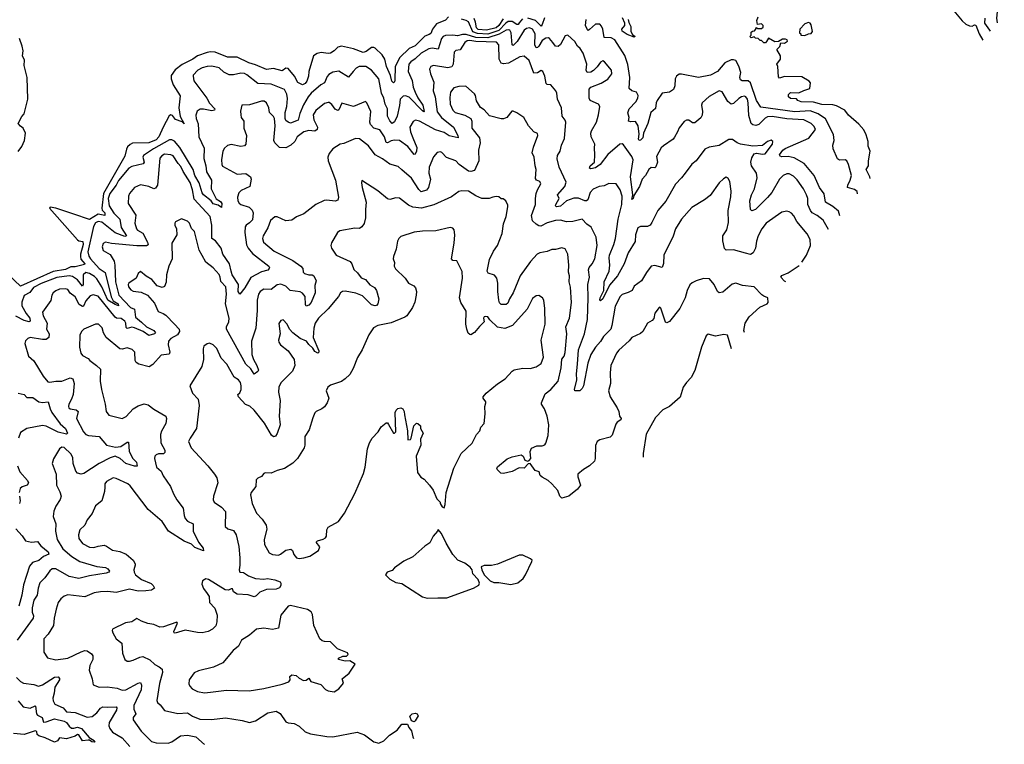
# Model space of a CAD drawing. Extents: x 1892934 to 2008621, y 567149 to 683290.
# Tile 51 of 256: x 1969447 to 1977582, y 600293 to 606283. Entities that reach past the tile are written whole.
import ezdxf

# ---------------------------------------------------------------- set-up
doc = ezdxf.new("R2010")
doc.units = 0

msp = doc.modelspace()

# ---------------------------------------------------------------- linework, layer by layer
at = {"layer": '0CON20XD'}
for points in [[(1977165.9, 606515.9), (1977219.1, 606445), (1977255, 606417.8), (1977296.5, 606413.5), (1977365, 606439.7), (1977414, 606475), (1977445, 606511.3), (1977468.7, 606555), (1977507.4, 606682.6), (1977515, 606698.1), (1977525, 606696.5), (1977535, 606677.5), (1977543, 606627), (1977543.7, 606515), (1977555, 606499), (1977579.3, 606485), (1977581.7, 606475), (1977560.6, 606425), (1977535.3, 606395), (1977526.7, 606375), (1977518, 606295), (1977523.3, 606257.5)], [(1977151.1, 606371.1), (1977232.8, 606272.8), (1977265.1, 606245.1), (1977295, 606231), (1977315, 606228.9), (1977335, 606238.8), (1977347.5, 606237.5), (1977375, 606164.4), (1977405.4, 606112.9)], [(1972990.2, 606305), (1972965, 606278.1), (1972891.1, 606248.9), (1972858.4, 606205), (1972845, 606168.9), (1972829.8, 606160.2), (1972793.4, 606146.6), (1972715, 606067.7), (1972665, 606043.8), (1972588.9, 605971.1), (1972550, 605895), (1972547.8, 605782.2), (1972545, 605768.8), (1972535, 605761.1), (1972521.8, 605775), (1972510.6, 605820.6), (1972476.8, 605895), (1972464, 605955), (1972441.2, 605991.2), (1972385, 606046), (1972372.5, 606052.5), (1972355, 606051.4), (1972311.1, 606018.9), (1972285, 606010.4), (1972205, 606041.9), (1972105, 606063.1), (1972075, 606055.8), (1972046.2, 606025), (1972013.9, 606006.1), (1971995, 606003.1), (1971938.3, 606011.7), (1971905, 606004.3), (1971876, 605985), (1971836.5, 605855), (1971834.5, 605815), (1971820, 605775), (1971805, 605754.4), (1971784.2, 605744.2), (1971745, 605763.8), (1971716.9, 605816.9), (1971665, 605879.2), (1971645, 605881.2), (1971615, 605858.8), (1971545, 605879.4), (1971485, 605871.5), (1971395, 605910.5), (1971341.4, 605925), (1971244, 605974), (1971163.9, 605973.9), (1971062.9, 606012.9), (1971025, 606016.8), (1970997.3, 606012.7), (1970917.1, 605982.9), (1970878.2, 605955), (1970788.8, 605911.2), (1970733.1, 605866.9), (1970699.8, 605820.2), (1970697.5, 605795), (1970714.6, 605745), (1970774.3, 605654.3), (1970761.9, 605555), (1970773.3, 605483.3), (1970805, 605421.2), (1970788.3, 605438.3), (1970735, 605456.7), (1970710.1, 605490.1), (1970694.8, 605495.2), (1970683.2, 605486.8), (1970633, 605395), (1970597.3, 605315), (1970575, 605288.7), (1970513.8, 605265), (1970378.6, 605261.4), (1970358.8, 605251.2), (1970339.1, 605230.9), (1970328.5, 605211.5), (1970316.9, 605155), (1970139.3, 604845), (1970124.7, 604725), (1970129.4, 604709.4), (1970150.3, 604685), (1970150.8, 604665), (1970095, 604676.5), (1970025, 604631.6), (1969895.5, 604675.5), (1969745, 604726.1), (1969698.3, 604731.7), (1969692.5, 604725), (1969924.2, 604464.2), (1969935.9, 604455.9), (1969969.2, 604449.2), (1969971.6, 604425), (1969948.4, 604345), (1969948.7, 604325), (1969952.7, 604302.7), (1969984.4, 604265), (1969982.1, 604257.9), (1969905, 604240.7), (1969870.5, 604239.5), (1969825, 604218.9), (1969725, 604201.8), (1969455, 604081.1), (1969355, 604173.3)], [(1973601.5, 606288.5), (1973575, 606256.4), (1973565, 606243.5), (1973555, 606242.6), (1973517.2, 606267.2), (1973482.9, 606267.1), (1973462.4, 606255), (1973405, 606192.2), (1973315, 606164.2), (1973228.4, 606168.4), (1973192.3, 606182.3), (1973156.2, 606265), (1973137.2, 606277.2), (1973096.3, 606286.3)], [(1973441.2, 606288.8), (1973405.9, 606235), (1973384.2, 606215), (1973305, 606196.4), (1973235, 606201.9), (1973220.4, 606215), (1973212.8, 606262.8), (1973201.6, 606291.6)], [(1973782.4, 606297.6), (1973765, 606241.8), (1973755, 606229.3), (1973707.8, 606275), (1973645, 606294.3)], [(1976369.9, 604842.6), (1976365, 604861.4), (1976345, 604879.2), (1976286.7, 604896.7), (1976288.5, 604915), (1976309.1, 604955), (1976320, 604995), (1976295, 605086.2), (1976280.4, 605115), (1976266.9, 605125), (1976220.9, 605120.9), (1976202.4, 605132.4), (1976168.5, 605215), (1976166.4, 605245), (1976176, 605285), (1976169.4, 605335), (1976103.8, 605463.8), (1976043.8, 605505), (1975978.2, 605528.1), (1975851.7, 605521.7), (1975570, 605560), (1975533.6, 605615), (1975485, 605759.6), (1975465, 605776.8), (1975416.3, 605776.3), (1975403.5, 605785), (1975397.7, 605805), (1975403.8, 605845), (1975389.5, 605899.5), (1975365, 605944.4), (1975345, 605951.9), (1975325, 605950), (1975273.1, 605926.9), (1975213.3, 605855), (1975155, 605822.8), (1975055, 605805.7), (1974915, 605833.3), (1974895, 605832.5), (1974873.6, 605816.4), (1974861.2, 605795), (1974859.4, 605735), (1974847.5, 605705), (1974815, 605683.1), (1974755, 605675.7), (1974713.3, 605615), (1974704.6, 605595), (1974700.1, 605549.9), (1974660.4, 605515), (1974636.4, 605425), (1974599.7, 605345), (1974595.2, 605305), (1974575, 605285.5), (1974565, 605284.2), (1974560, 605295), (1974566, 605336), (1974555.6, 605405), (1974535, 605441.2), (1974495, 605438.5), (1974475.8, 605445), (1974481.8, 605475), (1974472, 605512), (1974483.3, 605546.7), (1974538.9, 605605), (1974554.3, 605635), (1974556.9, 605655), (1974544.1, 605684.1), (1974505, 605695.8), (1974482.5, 605715), (1974488, 605805), (1974472, 605912), (1974446.8, 605986.8), (1974365, 606116.2), (1974335, 606132.2), (1974275, 606134.3), (1974264.7, 606205), (1974255, 606228.1), (1974239.2, 606245), (1974205, 606244.7), (1974155, 606201.1), (1974145, 606194.5), (1974137.4, 606197.4), (1974121.4, 606235), (1974127.9, 606285)], [(1974475.4, 606285), (1974479.2, 606259.2), (1974495.9, 606225), (1974497.5, 606185), (1974511.2, 606161.2), (1974532.5, 606145), (1974525, 606137.5), (1974465, 606160.5), (1974425, 606188.9), (1974420.7, 606205), (1974447.1, 606235), (1974447.1, 606255), (1974427.4, 606297.4)], [(1976473.5, 604969.6), (1976472.1, 604985), (1976441.2, 605045), (1976460, 605075), (1976460, 605115), (1976473.8, 605195), (1976456.7, 605236.7), (1976456, 605275), (1976441.2, 605331.2), (1976421.5, 605371.5), (1976379.7, 605419.7), (1976294.6, 605494.6), (1976263.8, 605535), (1976195, 605570.8), (1976165, 605578.6), (1976075, 605582.7), (1976005, 605599.6), (1975903.8, 605603.8), (1975876.7, 605615), (1975865, 605627.5), (1975815, 605632.5), (1975800, 605645), (1975800, 605665), (1975815, 605680), (1975885, 605677.5), (1975925, 605697.5), (1975975, 605712.5), (1975981.7, 605761.7), (1975970, 605775), (1975909.3, 605809.3), (1975767, 605813), (1975725, 605800), (1975715, 605810), (1975710, 605895), (1975702.5, 605915), (1975732.5, 605955), (1975732.5, 605985), (1975702.5, 606035), (1975728.3, 606061.7), (1975735, 606090), (1975765, 606087.5), (1975790, 606105), (1975787.5, 606115), (1975775, 606122.5), (1975748.3, 606121.7), (1975717.5, 606102.5), (1975685, 606100), (1975635, 606130), (1975618.3, 606101.7), (1975608.3, 606091.7), (1975595, 606090), (1975575, 606110), (1975565, 606110), (1975547, 606127), (1975525, 606130), (1975515, 606140), (1975491.7, 606131.7), (1975480, 606145), (1975490, 606155), (1975491.7, 606178.3), (1975501.7, 606188.3), (1975518.3, 606191.7), (1975530, 606205), (1975531.7, 606218.3), (1975545, 606210), (1975575, 606210), (1975588.3, 606221.7), (1975590, 606235), (1975575, 606247.5), (1975541.7, 606241.7), (1975537.5, 606275), (1975547.5, 606305)], [(1975935, 606152.5), (1975963.6, 606166.4), (1975985, 606167.5), (1975996.4, 606183.6), (1975985, 606240), (1975977.5, 606255), (1975965, 606260), (1975935, 606247.5), (1975892.5, 606205), (1975890, 606175), (1975900, 606165), (1975900, 606155), (1975935, 606152.5)], [(1977421.5, 606295), (1977418.3, 606255), (1977458.6, 606195), (1977466.1, 606187.4)], [(1976223.3, 604662.7), (1976210.8, 604700.8), (1976165, 604739.2), (1976105.3, 604775.3), (1976093.6, 604843.6), (1976055.7, 604895), (1976012, 604995), (1975928.4, 605095), (1975845, 605141.9), (1975795, 605151.3), (1975745, 605149.4), (1975728.8, 605155), (1975724.4, 605164.4), (1975753.1, 605205), (1975772, 605218), (1975967.8, 605302.2), (1976021.2, 605375), (1976010.9, 605400.9), (1975987.1, 605425), (1975925.2, 605455.2), (1975785, 605462.3), (1975665, 605483.6), (1975625, 605478.4), (1975605, 605468.6), (1975553.1, 605415), (1975529.4, 605409.4), (1975505, 605412.2), (1975490, 605425), (1975470.7, 605490.7), (1975466.7, 605595), (1975459.7, 605625), (1975446.7, 605645), (1975435, 605650.5), (1975410, 605645), (1975388.3, 605631.7), (1975345, 605589.2), (1975325, 605585.6), (1975297.7, 605607.7), (1975250.8, 605685), (1975225, 605693.3), (1975143.5, 605646.5), (1975085.6, 605595), (1975081.1, 605575), (1975088.9, 605525), (1975085, 605492.5), (1975075, 605471.2), (1975025, 605430), (1975005, 605431.2), (1974975, 605452), (1974955, 605452.5), (1974937.6, 605442.4), (1974895, 605390), (1974882.7, 605355), (1974857.5, 605312.5), (1974845, 605295.7), (1974765, 605240.8), (1974747.4, 605222.6), (1974707.7, 605152.3), (1974715.3, 605105), (1974702.9, 605067.1), (1974695, 605058.6), (1974665, 605062.2), (1974645, 605045.7), (1974616.2, 604995), (1974591.2, 604965), (1974568.2, 604905), (1974521.2, 604828.8), (1974515, 604804.3), (1974505, 604797.5), (1974512.5, 604835), (1974494.1, 604985), (1974515.7, 605125), (1974505, 605151.1), (1974435, 605249.2), (1974425, 605257.1), (1974405, 605253.1), (1974305, 605168.5), (1974241.6, 605085), (1974205, 605058.7), (1974165, 605050), (1974154.4, 605055), (1974160.9, 605075), (1974195.3, 605104.7), (1974198.2, 605165), (1974195.4, 605224.6), (1974200, 605255), (1974168.8, 605315), (1974165.9, 605345.9), (1974170, 605365), (1974211.4, 605435), (1974229.3, 605495), (1974240.4, 605565), (1974228.6, 605585), (1974160.8, 605615), (1974152.9, 605635), (1974151.4, 605708.6), (1974165, 605724), (1974251.7, 605758.3), (1974305, 605790), (1974340, 605835), (1974336, 605865), (1974278.6, 605935), (1974265, 605943.3), (1974245, 605931.8), (1974218.1, 605891.9), (1974187.3, 605862.7), (1974165, 605849.2), (1974135, 605846.2), (1974127.8, 605865), (1974131.9, 605915), (1974102.9, 606005), (1974078, 606045), (1974055, 606063.8), (1974035, 606102.5), (1973975, 606155.8), (1973955, 606150), (1973915, 606077.5), (1973895, 606060), (1973875, 606062.9), (1973851.1, 606095), (1973825, 606128.1), (1973815, 606133.3), (1973795, 606130.4), (1973765, 606111.4), (1973735, 606062.5), (1973725, 606051.8), (1973715, 606051.3), (1973702.5, 606075), (1973705.2, 606165), (1973685, 606202.9), (1973660, 606215), (1973635, 606209.3), (1973615, 606194.6), (1973557.9, 606102.1), (1973525, 606070), (1973514.7, 606075), (1973507.8, 606175), (1973495.4, 606195), (1973485, 606199.7), (1973465, 606195.2), (1973407.8, 606162.2), (1973315, 606133.4), (1973215, 606135.8), (1973135, 606158.9), (1973105, 606159.2), (1973065, 606148.9), (1973025, 606155.9), (1972965, 606151.4), (1972945.7, 606144.3), (1972932, 606128), (1972905, 606038.5), (1972855, 606046.5), (1972828, 606042), (1972765, 606004.8), (1972715, 605959.7), (1972678.2, 605935), (1972662.5, 605915), (1972657.8, 605855), (1972690.4, 605780.4), (1972699.3, 605725), (1972714.8, 605684.8), (1972736.9, 605636.9), (1972777.5, 605575), (1972790, 605525), (1972785, 605521.5), (1972775, 605528.2), (1972665, 605642.6), (1972635, 605652.5), (1972615, 605650.3), (1972590.9, 605625), (1972585.6, 605574.4), (1972564.6, 605485), (1972542.5, 605437.5), (1972525.3, 605424.7), (1972505, 605446.9), (1972484.7, 605485), (1972486.1, 605545), (1972466.5, 605585), (1972455.9, 605635), (1972435.2, 605675.2), (1972413.1, 605793.1), (1972353.8, 605865), (1972305.7, 605895.7), (1972253.1, 605895), (1972227.8, 605882.2), (1972201.8, 605855), (1972165, 605807.8), (1972085, 605856.2), (1972035, 605849.6), (1972000.1, 605829.9), (1971986.2, 605813.8), (1971965, 605760.5), (1971935, 605744), (1971856, 605675), (1971830.6, 605645), (1971790.9, 605579.1), (1971761.6, 605508.4), (1971748.3, 605451.7), (1971685, 605427.8), (1971665, 605434.3), (1971645, 605450), (1971640, 605465), (1971639.2, 605515), (1971653, 605565), (1971661, 605631), (1971655, 605665.7), (1971635, 605705.3), (1971525, 605750.3), (1971415, 605755.3), (1971325, 605827.5), (1971305, 605837.3), (1971275, 605840.4), (1971215, 605825.5), (1971178.1, 605828.1), (1971135, 605850), (1971095, 605884.3), (1971035, 605897.1), (1970995, 605896.9), (1970955, 605885.3), (1970918.1, 605865), (1970881.4, 605825), (1970879.2, 605815), (1970886.8, 605776.8), (1970993.8, 605635), (1971015, 605593.6), (1971058.2, 605545), (1971056, 605534), (1971035, 605529.7), (1970966.3, 605543.7), (1970937.6, 605542.4), (1970913.7, 605526.3), (1970903.4, 605493.4), (1970905.7, 605465), (1970922.5, 605422.5), (1970927.6, 605315), (1970971.6, 605221.6), (1970968.5, 605135), (1970985.2, 605075), (1970989.6, 605025), (1971030.9, 604955), (1971030, 604885), (1971071.9, 604801.9), (1971105, 604780), (1971117.2, 604762.8), (1971115, 604730), (1971088.2, 604748.2), (1971045, 604761.5), (1971028.5, 604785), (1970966.8, 604835), (1970955, 604851.2), (1970929.1, 604935), (1970894.3, 604994.3), (1970881, 605045), (1970769.8, 605225), (1970725, 605278.8), (1970705, 605289.6), (1970685, 605289.6), (1970554, 605215), (1970470.5, 605159.5), (1970464.5, 605145), (1970474.5, 605105), (1970468, 605092), (1970375, 605069.2), (1970348.9, 605055), (1970265, 604954.7), (1970244.6, 604915.4), (1970190.7, 604845), (1970179.5, 604805), (1970185.9, 604745), (1970225, 604683.6), (1970275.2, 604635.2), (1970286.3, 604566.3), (1970330.3, 604495), (1970315, 604489.8), (1970235, 604519.7), (1970125, 604610), (1970095, 604614.7), (1970075, 604604.7), (1970056.2, 604573.8), (1970011.2, 604365), (1970019, 604329), (1970032.7, 604305), (1970105, 604227.4), (1970152.2, 604192.2), (1970202.2, 603992.2), (1970219.8, 603959.8), (1970261.8, 603935), (1970265, 603916.7), (1970235, 603928), (1970174.4, 603965), (1970124.9, 604075), (1970085, 604140.7), (1970065, 604161.1), (1970025, 604185.5), (1969995, 604191.9), (1969972.6, 604175), (1969972, 604145), (1969972.7, 604095), (1969965, 604078.9), (1969925, 604131.5), (1969885, 604158.8), (1969855, 604165.2), (1969755, 604152.8), (1969625, 604100.8), (1969562.3, 604067.7), (1969531.7, 604028.3), (1969485, 604003.3), (1969465, 603948.8), (1969465, 603918), (1969500, 603855), (1969531.1, 603815), (1969535, 603790.8), (1969525, 603786.6), (1969485, 603797.2), (1969415, 603831.2)], [(1969436.1, 605193.9), (1969464.6, 605235), (1969487.3, 605285), (1969495.8, 605345), (1969475.5, 605385.5), (1969453.6, 605403.6), (1969433.8, 605425), (1969465, 605483.3), (1969485.7, 605505), (1969514.5, 605625.5), (1969510.4, 605805), (1969484.4, 605905), (1969486.8, 605946.8), (1969470.6, 605985), (1969475.5, 606024.5), (1969468.8, 606065), (1969446, 606126)], [(1976129.3, 604547.4), (1976084.4, 604625), (1976035.6, 604665), (1975995, 604686.2), (1975980, 604705), (1975959.2, 604755), (1975957.4, 604805), (1975948.4, 604835), (1975923.6, 604883.6), (1975869.1, 604959.1), (1975839.2, 604989.1), (1975805, 605007.7), (1975785, 605008.2), (1975755, 604995.9), (1975724.7, 604965), (1975660, 604855), (1975625, 604813.4), (1975525, 604712.9), (1975495, 604704), (1975484.4, 604714.4), (1975480.6, 604785), (1975493.2, 604835), (1975516.8, 604885), (1975540, 604975), (1975534.4, 605015), (1975494.4, 605075), (1975486.9, 605105), (1975495, 605140), (1975516.4, 605173.6), (1975535, 605180), (1975585, 605170), (1975606.2, 605175), (1975666.2, 605255), (1975669.4, 605275), (1975655, 605288), (1975625, 605275.8), (1975585, 605242.5), (1975505, 605236.2), (1975403, 605253), (1975374.6, 605264.6), (1975335, 605293.1), (1975305, 605293.1), (1975225, 605242.9), (1975142.4, 605227.6), (1975107.3, 605212.7), (1975036, 605115), (1975000.9, 605089.1), (1974945.5, 605014.5), (1974915.8, 604975), (1974865, 604924.2), (1974786.6, 604783.4), (1974718.6, 604705), (1974670.6, 604605), (1974655, 604584.2), (1974635, 604574), (1974575, 604574.2), (1974555, 604561.2), (1974534.6, 604505), (1974530.8, 604449.2), (1974473.2, 604355), (1974440, 604265), (1974385.3, 604165), (1974320.7, 604089.3), (1974265, 603976.2), (1974245, 603957.5), (1974240, 603965), (1974242.5, 603982.5), (1974272.7, 604045), (1974275.3, 604115), (1974318.4, 604205), (1974323.9, 604255), (1974317.1, 604315), (1974320.9, 604335), (1974355.9, 604424.1), (1974369.2, 604475), (1974391.6, 604635), (1974421, 604755), (1974423.5, 604825), (1974407.1, 604877.1), (1974375, 604926.7), (1974315, 604928.8), (1974275, 604910), (1974235, 604904.3), (1974185, 604882.9), (1974159.5, 604855), (1974140, 604795), (1974131.2, 604785), (1974115, 604785.4), (1974065, 604807.9), (1974025, 604808.5), (1973965.9, 604784.1), (1973915, 604740), (1973883.3, 604735), (1973873.2, 604743.2), (1973875.5, 604755), (1973903.3, 604805), (1973891.8, 604835), (1973950, 604905), (1973960.9, 604940.9), (1973904.5, 605065), (1973888.3, 605131.7), (1973889.1, 605160.9), (1973912.2, 605195), (1973924.4, 605245), (1973949.4, 605300.6), (1973958.6, 605435), (1973952.7, 605452.7), (1973928.1, 605485), (1973924.5, 605555), (1973890.5, 605625), (1973884.3, 605674.3), (1973875.6, 605695.6), (1973835, 605744), (1973805, 605748.1), (1973797.1, 605755), (1973785.4, 605815.4), (1973770, 605855), (1973755, 605863.8), (1973725, 605843.1), (1973695, 605841.4), (1973655.8, 605945.8), (1973615, 605980), (1973580, 605975), (1973485, 605923.8), (1973445, 605918.8), (1973425, 605924.5), (1973408.2, 605955), (1973406.1, 606075), (1973386.8, 606096.8), (1973215, 606101.1), (1973165, 606111.8), (1973145, 606108.1), (1973125, 606094), (1973087.4, 606032.6), (1973051.5, 606028.5), (1973036.5, 606015), (1973029.3, 605915), (1973018.2, 605891.8), (1972985, 605885.4), (1972865, 605904.5), (1972844.2, 605895), (1972833.6, 605875), (1972840.5, 605835), (1972868.2, 605765), (1972863.1, 605695), (1972880.7, 605645), (1972895, 605520.6), (1972933.3, 605475), (1973030, 605395), (1973068, 605325), (1973068.8, 605305), (1972995, 605323.7), (1972955, 605349.4), (1972882.5, 605372.5), (1972750.8, 605445), (1972716.9, 605453.1), (1972698.2, 605441.8), (1972670, 605395), (1972676, 605355), (1972696.5, 605305), (1972729.6, 605225), (1972726.2, 605195), (1972715, 605170), (1972705, 605168.8), (1972654.1, 605234.1), (1972585, 605283.3), (1972545, 605287.8), (1972515, 605281.3), (1972485, 605266.1), (1972475, 605267.8), (1972460.4, 605315), (1972422.7, 605372.7), (1972373.8, 605385), (1972344.4, 605415), (1972338.8, 605435), (1972347.1, 605525), (1972315.6, 605595.6), (1972305, 605606.7), (1972205, 605565.6), (1972108.3, 605591.7), (1972085, 605536.2), (1972075, 605531.4), (1972055, 605543.3), (1972025, 605582.2), (1972005, 605597.3), (1971995, 605599.5), (1971965, 605589.5), (1971895, 605532.5), (1971870.8, 605495), (1971876.1, 605455), (1971906.8, 605395), (1971905.8, 605374.2), (1971885, 605362), (1971835, 605367.3), (1971795, 605355.9), (1971740.4, 605315), (1971719.1, 605275), (1971688.2, 605245), (1971645, 605223.1), (1971595, 605225.5), (1971556.2, 605265), (1971546, 605285), (1971557.6, 605405), (1971552.1, 605465), (1971543.5, 605483.5), (1971511.9, 605515), (1971505.6, 605555), (1971485.6, 605595), (1971468.2, 605608.2), (1971445, 605609.6), (1971345, 605577.8), (1971283, 605577), (1971272.9, 605527.1), (1971273.3, 605495), (1971278.1, 605475), (1971299.5, 605445), (1971298.5, 605385), (1971320, 605325), (1971315.5, 605254.5), (1971305, 605240), (1971275, 605234), (1971195, 605251.4), (1971165, 605242), (1971139.7, 605220.3), (1971125.7, 605195), (1971114.4, 605125), (1971116.6, 605086.6), (1971123, 605073), (1971243.8, 605006.2), (1971315, 605011.1), (1971354, 604985), (1971359.2, 604965), (1971348, 604905), (1971278.1, 604871.9), (1971258.6, 604851.4), (1971248.1, 604815), (1971249.4, 604785), (1971259.2, 604765), (1971274.6, 604754.6), (1971342.8, 604732.8), (1971367.9, 604707.9), (1971377.3, 604685), (1971370.5, 604629.5), (1971347.2, 604602.8), (1971317.8, 604585), (1971310.2, 604569.8), (1971308.2, 604525), (1971322, 604422), (1971334.1, 604394.1), (1971369.7, 604349.7), (1971506.7, 604245), (1971510, 604235), (1971508.8, 604225), (1971496.8, 604213.2), (1971445, 604198.1), (1971357.1, 604152.9), (1971307.9, 604065), (1971265, 604013.3), (1971252.9, 604035), (1971254, 604095), (1971202.5, 604175), (1971195.3, 604205), (1971179.4, 604265), (1971125.9, 604345), (1971111.6, 604395), (1971066.2, 604455), (1971035.3, 604475.3), (1971034.7, 604584.7), (1971020.6, 604655), (1970889.3, 604799.3), (1970875.2, 604875), (1970855, 604936.4), (1970798.3, 605028.3), (1970779.9, 605069.9), (1970756.6, 605095), (1970716.6, 605156.6), (1970695, 605166.4), (1970645, 605171.5), (1970621.7, 605158.3), (1970605, 605139.2), (1970586, 604915), (1970570.2, 604889.8), (1970555, 604885.6), (1970515, 604904.6), (1970445, 604916.5), (1970395, 604895.5), (1970368, 604862), (1970353.2, 604845), (1970346.2, 604825), (1970342.8, 604762.8), (1970407.3, 604667.3), (1970399.8, 604599.8), (1970411.5, 604555), (1970421.8, 604541.8), (1970465, 604517.1), (1970502.5, 604445), (1970507.5, 604422.5), (1970495.4, 604414.6), (1970415, 604414.3), (1970205, 604433.1), (1970155.9, 604444.1), (1970135.9, 604434.1), (1970128, 604405), (1970136.7, 604375), (1970195, 604342), (1970226.5, 604286.5), (1970234.1, 604255), (1970237.9, 604115), (1970267.5, 604005), (1970363.8, 603905), (1970395, 603890.9), (1970403.3, 603825), (1970453.8, 603783.8), (1970494.6, 603744.6), (1970556.9, 603715), (1970570.5, 603695), (1970560, 603685), (1970515, 603671.5), (1970466.7, 603706.7), (1970395, 603736.9), (1970375, 603740.4), (1970335, 603730), (1970327.9, 603737.9), (1970324.3, 603775), (1970315, 603790.8), (1970285, 603812.6), (1970246.2, 603816.2), (1970235.2, 603825.2), (1970095, 603997.5), (1970055, 604008.1), (1970029.2, 604000.8), (1969995, 603957.7), (1969975, 603915.4), (1969965, 603911.6), (1969939.1, 603929.1), (1969905, 603993.1), (1969865, 604021.3), (1969845, 604053.5), (1969825, 604058.5), (1969775.5, 604054.5), (1969745, 604042.2), (1969723.3, 604025), (1969713.3, 604005), (1969705, 603962), (1969636.5, 603865), (1969640, 603835), (1969674.6, 603775), (1969667.9, 603725), (1969690.9, 603685), (1969688.5, 603655), (1969665, 603638.9), (1969635, 603638.4), (1969535, 603655.7), (1969515, 603648), (1969495, 603628.8), (1969490, 603605), (1969521.3, 603501.3), (1969563, 603463), (1969640, 603335), (1969680.7, 603290.7), (1969695.7, 603285.7), (1969745, 603295.3), (1969795, 603294.6), (1969865, 603322.2), (1969887.5, 603315), (1969896.9, 603275), (1969888.5, 603185), (1969876.7, 603145), (1969852.7, 603105), (1969850, 603085), (1969853.1, 603075), (1969865, 603067.5), (1969915, 603058.9), (1969931.2, 603045), (1969917.9, 602985), (1969975.5, 602875), (1969994.4, 602855), (1970016, 602846), (1970105, 602838.9), (1970165, 602766.2), (1970239.5, 602750.5), (1970284.3, 602755.7), (1970335, 602790), (1970345, 602790), (1970351.2, 602715), (1970378.5, 602658.5), (1970412.5, 602625), (1970417.3, 602592.7), (1970395, 602591.9), (1970325, 602614.5), (1970277.1, 602657.1), (1970235, 602674.5), (1970195, 602661.3), (1970104.4, 602615), (1969977.2, 602532.8), (1969955, 602525.6), (1969925.5, 602535.5), (1969912, 602552), (1969889.4, 602615), (1969887.1, 602665), (1969871.1, 602695), (1969815, 602745.4), (1969795, 602748.5), (1969775, 602735.7), (1969727, 602653), (1969715.7, 602615), (1969747.5, 602525), (1969752.5, 602435), (1969779.7, 602379.7), (1969789.2, 602345), (1969783, 602317), (1969747.2, 602262.8), (1969730.3, 602219.7), (1969724.2, 602175), (1969745.5, 602115), (1969743.5, 602055), (1969756.5, 601985), (1969805, 601908.5), (1969878.2, 601845), (1969945, 601804.2), (1970085, 601762.3), (1970155, 601753.8), (1970174.2, 601745), (1970190, 601725), (1970183.3, 601715), (1970162.1, 601707.9), (1970025, 601686.5), (1969935, 601663.3), (1969855, 601681.4), (1969745, 601743.5), (1969715, 601744.2), (1969695, 601728), (1969655, 601670), (1969615, 601627.1), (1969600, 601585), (1969590.7, 601525), (1969565.4, 601485), (1969550.7, 601420.7)], [(1975910.3, 604278.7), (1975947.5, 604335), (1975980.6, 604415), (1975976.7, 604465), (1975952.6, 604512.6), (1975868.5, 604615), (1975842.6, 604662.6), (1975823.4, 604683.4), (1975805, 604695.7), (1975785, 604699.2), (1975745, 604692.5), (1975615, 604600), (1975579.6, 604555), (1975549.6, 604495), (1975535, 604453.3), (1975525, 604393.8), (1975505.6, 604355), (1975485, 604342.2), (1975442.7, 604352.7), (1975345, 604381.1), (1975285, 604377.1), (1975270.5, 604390.5), (1975257.1, 604455), (1975256, 604495), (1975288.1, 604545), (1975302.2, 604605), (1975301.1, 604705), (1975322.7, 604817.3), (1975326.2, 604865), (1975314.6, 604945), (1975300.9, 604970.9), (1975285, 604980), (1975262, 604968), (1975226.2, 604935), (1975150.7, 604829.3), (1975105.4, 604794.6), (1974998.9, 604731.1), (1974914.4, 604635), (1974865.7, 604555), (1974845.5, 604494.5), (1974769.6, 604335), (1974766.4, 604266.4), (1974755, 604234.3), (1974695, 604251.2), (1974665, 604244.4), (1974625, 604194.3), (1974584, 604125), (1974525, 604078.8), (1974506, 604045), (1974475, 604028.1), (1974425, 604012.5), (1974408.9, 603995), (1974366.2, 603915), (1974340.6, 603755), (1974330.3, 603725), (1974270.8, 603665), (1974245, 603622.5), (1974203.2, 603576.8), (1974164.7, 603515), (1974141.9, 603445), (1974105.4, 603255), (1974094.4, 603235), (1974075, 603216), (1974065, 603214), (1974035, 603213.8), (1974030, 603225), (1974048.9, 603305), (1974046.9, 603355), (1974055.9, 603435.9), (1974063.7, 603555), (1974112.2, 603685), (1974138.4, 603805), (1974144.2, 603985), (1974140.9, 604095), (1974154.6, 604155), (1974146.2, 604215), (1974152.7, 604235), (1974178.2, 604265), (1974199.6, 604305), (1974217.5, 604415), (1974209.4, 604485), (1974168.8, 604568.8), (1974131.7, 604591.7), (1974095, 604633.3), (1974016.2, 604613.8), (1973965, 604613.1), (1973915, 604625.3), (1973875, 604623.3), (1973805, 604602.2), (1973753.9, 604576.1), (1973735, 604579.6), (1973713.2, 604593.2), (1973685, 604621.1), (1973676.9, 604663.1), (1973710, 604755), (1973707.9, 604805), (1973713.6, 604845), (1973724, 604876), (1973752, 604925), (1973744.3, 604944.3), (1973716.4, 604956.4), (1973708.8, 604968.8), (1973715.5, 605045.5), (1973704.6, 605074.6), (1973697.3, 605145), (1973682.1, 605182.1), (1973692, 605228), (1973727.5, 605325), (1973725, 605342.5), (1973695, 605356.7), (1973651.2, 605405), (1973612.5, 605475), (1973555, 605513.8), (1973525, 605526.2), (1973514.1, 605525.9), (1973472.5, 605475), (1973445, 605463.8), (1973424.2, 605464.2), (1973329.3, 605489.3), (1973285, 605536.7), (1973255, 605557.5), (1973222.3, 605612.3), (1973214, 605655), (1973205, 605670), (1973132.5, 605732.5), (1973075, 605731.5), (1973035, 605718.6), (1973007.4, 605682.6), (1973000.4, 605639.6), (1973005, 605583.3), (1973025.5, 605535), (1973045, 605516.4), (1973124.7, 605494.7), (1973175.6, 605465.6), (1973183.3, 605445), (1973182, 605385), (1973246.7, 605305), (1973250.9, 605265), (1973237.8, 605205), (1973240, 605115), (1973205, 605036), (1973175, 605028.2), (1973155, 605031.8), (1973078.9, 605085), (1973049.2, 605115), (1972973.9, 605143.9), (1972935, 605184.2), (1972925, 605189.2), (1972895, 605184.2), (1972865, 605148), (1972830, 605065), (1972826.5, 605015), (1972840.5, 604965), (1972824.6, 604895), (1972807.6, 604872.4), (1972765, 604860), (1972745, 604879.5), (1972685, 604973.9), (1972605, 605041.4), (1972575, 605068.8), (1972505, 605089.4), (1972445, 605133.1), (1972384.3, 605165), (1972330.3, 605240.3), (1972255, 605297.9), (1972220.4, 605299.6), (1972125, 605260.6), (1972095.6, 605254.4), (1972035, 605216.2), (1972003.8, 605176.2), (1971991.9, 605145), (1971997.1, 605115), (1972056.5, 604955), (1972080, 604815), (1972075, 604790), (1972055, 604783.3), (1971985, 604791.6), (1971963, 604787), (1971895, 604754.2), (1971795, 604677.5), (1971735, 604653.8), (1971695, 604626.2), (1971645, 604621.2), (1971575, 604654.3), (1971555.6, 604654.4), (1971518.3, 604621.7), (1971496.5, 604563.5), (1971458.1, 604495), (1971453.1, 604475), (1971462.5, 604445), (1971548.5, 604368.5), (1971703.1, 604293.1), (1971769.2, 604245), (1971786.4, 604226.4), (1971790.6, 604195), (1971800, 604185), (1971835, 604172.7), (1971865, 604172.7), (1971878, 604165), (1971896.8, 604125), (1971885.7, 604085), (1971889.4, 604025), (1971855, 603944.3), (1971835, 603922.5), (1971815, 603914), (1971808.6, 603928.6), (1971805.5, 603995), (1971783.2, 604023.2), (1971765, 604033.1), (1971682.9, 604042.9), (1971645, 604080.6), (1971605, 604095.8), (1971575, 604091.4), (1971525, 604051.9), (1971465, 604054.5), (1971433.3, 604035), (1971421.2, 604015), (1971409.3, 603965), (1971409.7, 603879.7), (1971398.4, 603731.6), (1971362.9, 603625), (1971364.7, 603515), (1971378.9, 603475), (1971406.8, 603425), (1971419.2, 603385), (1971415.7, 603374.3), (1971385, 603353.3), (1971357.9, 603397.9), (1971315.3, 603435), (1971156.1, 603725), (1971155.4, 603745), (1971175.2, 603784.8), (1971176.7, 603815), (1971147.3, 603935), (1971156.2, 604015), (1971149.4, 604075), (1971109.1, 604119.1), (1971104.6, 604155), (1971095, 604175.7), (1971045, 604232.5), (1970985, 604278.8), (1970953.6, 604333.6), (1970928.9, 604378.9), (1970892.4, 604532.4), (1970865.6, 604555.6), (1970849.7, 604599.7), (1970835, 604616.2), (1970785, 604637.5), (1970735, 604611.2), (1970728.8, 604601.2), (1970729.2, 604585), (1970744, 604555), (1970745.9, 604504.1), (1970704.2, 604435), (1970708.1, 604305), (1970680.6, 604245), (1970658.9, 604175), (1970657.1, 604112.9), (1970645, 604077.5), (1970625, 604070), (1970582.7, 604082.7), (1970540, 604135), (1970492.1, 604162.1), (1970445, 604202.5), (1970426.7, 604185), (1970408.8, 604145), (1970348.6, 604105), (1970344, 604095), (1970347.5, 604075), (1970365, 604050.6), (1970385, 604039.4), (1970449.6, 604029.6), (1970504.5, 604004.5), (1970560.9, 603940.9), (1970590.7, 603870.7), (1970633.3, 603853.3), (1970655, 603840), (1970726.8, 603766.8), (1970764.5, 603725), (1970768.8, 603705), (1970752.2, 603677.8), (1970695, 603648.9), (1970676.8, 603625), (1970673.3, 603595), (1970687.5, 603535), (1970682.5, 603517.5), (1970615, 603510.8), (1970547.9, 603432.1), (1970516.4, 603413.6), (1970431.2, 603435), (1970408.8, 603448.8), (1970401.8, 603465), (1970397.9, 603535), (1970377.6, 603557.6), (1970335, 603570), (1970295, 603559.4), (1970275, 603563.1), (1970162, 603655), (1970140, 603695), (1970128, 603735), (1970097.5, 603765), (1970075, 603766.2), (1969977.5, 603725), (1969957.5, 603705), (1969943.8, 603675), (1969941.2, 603575), (1969953.8, 603525), (1969965, 603506.7), (1970012.3, 603482.3), (1970026.7, 603465), (1970083.1, 603423.1), (1970113.6, 603393.6), (1970113.3, 603295), (1970122.9, 603225), (1970154.2, 603105), (1970162.5, 603045), (1970183.8, 603015), (1970295, 602987.5), (1970327.1, 603002.9), (1970384, 603065), (1970425, 603091.4), (1970475, 603107.5), (1970508.3, 603098.3), (1970554.3, 603064.3), (1970655.4, 603005.4), (1970660, 602985), (1970654.4, 602945), (1970617.7, 602882.3), (1970610.8, 602855), (1970613.5, 602785), (1970645.5, 602725), (1970647.5, 602705), (1970634.5, 602695.5), (1970595, 602693.5), (1970573.8, 602685), (1970564.3, 602675), (1970560.5, 602655), (1970577.8, 602585), (1970615, 602551.1), (1970631.5, 602511.5), (1970693.2, 602423.2), (1970716.7, 602365), (1970745.6, 602315), (1970796.6, 602246.6), (1970805.5, 602185), (1970815, 602160), (1970835, 602138.6), (1970880.8, 602115), (1970880.5, 602055), (1970924.4, 601965), (1970963.3, 601915), (1970965, 601893.3), (1970895, 601918.9), (1970867.6, 601947.6), (1970805, 601972.7), (1970678.1, 602055), (1970625.4, 602135), (1970508.7, 602235), (1970359.3, 602429.3), (1970341.2, 602445), (1970245, 602490), (1970220, 602495), (1970164, 602465), (1970150.8, 602445), (1970150.5, 602419.5), (1970147.1, 602382.9), (1970126.2, 602305), (1970074.5, 602265.5), (1970045, 602200), (1970005, 602150), (1969984.2, 602105), (1969945, 602066.2), (1969932.2, 602025), (1969935.6, 601995), (1969965, 601952.9), (1970025, 601922.1), (1970060.2, 601919.8), (1970095, 601932.5), (1970145, 601938.1), (1970165, 601932.5), (1970215, 601897.9), (1970275, 601887.5), (1970326.3, 601866.3), (1970384.6, 601814.6), (1970400, 601785), (1970402.5, 601775), (1970390.5, 601735), (1970391.9, 601715), (1970403.3, 601693.3), (1970455, 601656.7), (1970533, 601623), (1970550.8, 601605), (1970560, 601585), (1970535, 601567.1), (1970489.3, 601560.7), (1970425, 601560), (1970355, 601576), (1970245, 601547.7), (1970174.3, 601555.7), (1970115, 601554.6), (1970063.8, 601545), (1969985, 601511.2), (1969845, 601529.4), (1969815, 601518.6), (1969787.1, 601495), (1969765.7, 601465), (1969749.3, 601410.7), (1969731.9, 601335), (1969728, 601275), (1969682, 601205), (1969645.8, 601165), (1969647.5, 601055), (1969677.5, 601007.5), (1969745, 600990.6), (1969845, 601006.4), (1969955, 601058.4), (1969985, 601067.6), (1970005, 601065.9), (1970040.5, 601040.5), (1970050.8, 601025), (1970051.9, 600995), (1970027.9, 600945), (1970020.4, 600905), (1970046.4, 600833.6), (1970053.3, 600785), (1970104.5, 600764.5), (1970169.1, 600769.1), (1970252.5, 600757.5), (1970295, 600741.1), (1970325, 600742.6), (1970425, 600797.8), (1970445, 600803.3), (1970452.4, 600782.4), (1970449.6, 600745), (1970390.3, 600615), (1970390.9, 600585), (1970408.1, 600545), (1970386, 600515), (1970385.7, 600495), (1970450.9, 600400.9), (1970535, 600317.5), (1970575, 600306.2), (1970675, 600301.9), (1970703.3, 600313.3), (1970775, 600364.5), (1970835, 600370.4), (1970901.4, 600355), (1970975, 600291.1)], [(1975435.4, 603696.1), (1975429.7, 603715), (1975441.2, 603775), (1975474, 603826), (1975562.1, 603907.9), (1975622.5, 603935), (1975631.2, 603945), (1975627.5, 603985), (1975595, 603996.7), (1975579.2, 604009.2), (1975513.9, 604073.9), (1975417.5, 604085), (1975365, 604105.8), (1975332.4, 604097.6), (1975255, 604030.8), (1975225, 604025.8), (1975212.5, 604035), (1975184.4, 604095), (1975145, 604140.8), (1975095.7, 604144.3), (1975035, 604123.3), (1975001.7, 604108.3), (1974985, 604090), (1974961.4, 604045), (1974944, 603985), (1974900.6, 603895), (1974815, 603788.8), (1974795, 603776.7), (1974783.9, 603783.9), (1974745, 603897.5), (1974735, 603907.5), (1974730, 603905), (1974695, 603857.5), (1974686.4, 603813.6), (1974672.6, 603797.4), (1974633.3, 603775), (1974595, 603706.7), (1974575, 603690), (1974505, 603656.2), (1974482.1, 603627.9), (1974397.9, 603552.1), (1974377.5, 603525), (1974331.9, 603425), (1974324.5, 603365), (1974329.4, 603275), (1974311.4, 603215), (1974324.3, 603165), (1974384.3, 603075), (1974397.1, 603045), (1974402.9, 603005), (1974415.8, 602985), (1974414, 602975), (1974383.3, 602955), (1974371.1, 602938.9), (1974341.5, 602848.5), (1974325, 602833.3), (1974240.3, 602809.7), (1974218, 602795), (1974205.5, 602764.5), (1974201.2, 602655), (1974195.3, 602634.7), (1974156, 602594), (1974105.5, 602564.5), (1974058.8, 602525), (1974058, 602505), (1974080, 602435), (1974056.6, 602403.4), (1973985, 602344.2), (1973925, 602326.7), (1973910, 602345), (1973892.3, 602392.3), (1973845, 602447.5), (1973814.1, 602474.1), (1973765, 602501.2), (1973747.5, 602515), (1973740, 602545), (1973705, 602556.7), (1973665, 602613.3), (1973649.3, 602610.7), (1973615, 602576.7), (1973575, 602578.8), (1973515, 602548), (1973445, 602531.2), (1973422.5, 602535), (1973395, 602562), (1973390, 602575), (1973393.4, 602586.6), (1973475, 602653.3), (1973515, 602670), (1973590, 602685), (1973606.2, 602675), (1973621.7, 602641.7), (1973645, 602633.3), (1973655, 602638), (1973670, 602655), (1973665.8, 602714.2), (1973675, 602742.5), (1973720.7, 602759.3), (1973765, 602760), (1973785, 602770), (1973795, 602782.5), (1973814, 602845), (1973820, 602935), (1973804.5, 603004.5), (1973783.1, 603065), (1973758.6, 603105), (1973759.2, 603115), (1973789.4, 603190.6), (1973834.4, 603225), (1973895.6, 603295), (1973921.5, 603405), (1973926.4, 603476.4), (1973945, 603501.2), (1973955, 603532.5), (1973966.9, 603685), (1973959.1, 603745), (1973990, 603815), (1974006.9, 603945), (1973996.9, 604073.1), (1973985.6, 604115), (1973990.6, 604165), (1973982.5, 604195), (1973984.5, 604255), (1973975.8, 604345), (1973955, 604390), (1973925.9, 604395.9), (1973875, 604384), (1973845, 604384), (1973805, 604366), (1973745, 604355.4), (1973721.9, 604345), (1973666.5, 604283.5), (1973582.2, 604165), (1973525, 604023.8), (1973495, 603976.2), (1973480.4, 603939.6), (1973465, 603928.2), (1973425, 603928.8), (1973411.5, 603941.5), (1973406.5, 603965), (1973398.2, 604035), (1973398.4, 604105), (1973388.2, 604145), (1973370.1, 604170.1), (1973316.4, 604186.4), (1973309.6, 604205), (1973329.4, 604300.6), (1973361, 604369), (1973395, 604415.8), (1973434.2, 604515), (1973443.8, 604595), (1973466.2, 604655), (1973481.2, 604735), (1973480, 604750), (1973462.5, 604785), (1973441.7, 604801.7), (1973425, 604802.5), (1973405, 604817.5), (1973385, 604820), (1973355, 604816.2), (1973325, 604803.3), (1973265, 604805.8), (1973217, 604827), (1973156.2, 604865), (1973101.4, 604868.6), (1973075, 604863.8), (1973015, 604818), (1972868.3, 604751.7), (1972766.4, 604723.6), (1972695, 604733.3), (1972658.2, 604748.2), (1972585, 604808.8), (1972555, 604809.2), (1972505, 604797.1), (1972485, 604802.9), (1972405, 604869.2), (1972275, 604952.5), (1972270, 604935), (1972277.1, 604895), (1972310.7, 604775), (1972303.4, 604713.4), (1972304.4, 604645), (1972293, 604597), (1972275, 604570), (1972255, 604558), (1972215, 604560.8), (1972091.7, 604538.3), (1972074.2, 604525), (1972022.3, 604437.7), (1972018, 604415), (1972022, 604395), (1972061.4, 604335), (1972178.1, 604285), (1972192.5, 604265), (1972207.3, 604217.3), (1972239.5, 604189.5), (1972269.2, 604149.2), (1972305, 604134), (1972340.4, 604090.4), (1972377.8, 604067.8), (1972394.2, 604045), (1972414.3, 603975), (1972405.6, 603934.4), (1972395, 603920), (1972385, 603917.1), (1972355, 603926.9), (1972279, 603999), (1972225, 604021.9), (1972135, 604039.2), (1972113.9, 604036.1), (1972097.5, 604025), (1972080, 603995), (1971996, 603894), (1971915, 603816.9), (1971889.4, 603775), (1971876.6, 603733.4), (1971872, 603655), (1971918.8, 603545), (1971920, 603535), (1971910, 603525), (1971885, 603540), (1971868.6, 603568.6), (1971835, 603598.8), (1971815.6, 603625.6), (1971765, 603648.9), (1971703.6, 603693.6), (1971675.5, 603725.5), (1971655.8, 603765), (1971625, 603802.5), (1971605, 603796.7), (1971589.3, 603770.7), (1971598, 603685), (1971586, 603635), (1971587.7, 603617.7), (1971602.5, 603595), (1971666.6, 603546.6), (1971715.3, 603475.3), (1971721.8, 603425), (1971701.1, 603378.9), (1971605, 603280.8), (1971587.8, 603245), (1971584.5, 603204.5), (1971598.6, 603135), (1971590.9, 603005), (1971598.2, 602935), (1971575, 602862), (1971559.7, 602840.3), (1971545, 602834.3), (1971527.4, 602847.4), (1971469.1, 602949.1), (1971385, 603054.4), (1971347.3, 603087.3), (1971312, 603102), (1971254.2, 603165), (1971248.8, 603185), (1971265, 603199.2), (1971276.1, 603226.1), (1971277.7, 603255), (1971270.8, 603285), (1971255, 603306.9), (1971218.1, 603328.1), (1971157.7, 603435), (1971112.5, 603485), (1971075.4, 603565.4), (1971045, 603595.6), (1971015, 603608), (1970995, 603603.8), (1970970, 603585), (1970962.3, 603562.3), (1970965.6, 603475), (1970953.4, 603416.6), (1970853.8, 603255), (1970873.8, 603195), (1970921.4, 603145), (1970931.4, 603095), (1970908.5, 602905), (1970855.7, 602825), (1970842.9, 602795), (1970865, 602744), (1971001.4, 602595), (1971057.6, 602527.6), (1971076.7, 602495), (1971083.1, 602455), (1971048, 602345), (1971046, 602315), (1971054.3, 602294.3), (1971115, 602254), (1971146.7, 602216.7), (1971146, 602095), (1971165.7, 602075.7), (1971215, 602060.8), (1971236.1, 602026.1), (1971257.8, 601927.8), (1971266, 601835), (1971266.6, 601773.4), (1971260, 601735), (1971265, 601717.5), (1971295, 601712.5), (1971337.1, 601687.1), (1971395, 601664.4), (1971465, 601659.1), (1971495, 601663.2), (1971555, 601653.2), (1971598.1, 601635), (1971605.5, 601625), (1971605.5, 601605), (1971592.7, 601587.3), (1971565, 601576.6), (1971485, 601573.6), (1971430, 601550), (1971400.2, 601519.8), (1971385, 601513.3), (1971335, 601529.1), (1971245, 601533.6), (1971214.5, 601554.5), (1971205, 601577.5), (1971195, 601578.8), (1971173.6, 601566.4), (1971145, 601569.6), (1971008, 601655), (1970985, 601660.8), (1970957.5, 601645), (1970951.7, 601618.3), (1970965, 601580), (1970995, 601541.2), (1971011.9, 601515), (1971014.4, 601465), (1971058.7, 601418.7), (1971078.7, 601361.3), (1971077.3, 601305), (1971066.5, 601273.5), (1971041.1, 601245), (1971005, 601226.2), (1970955, 601216.2), (1970915, 601216.4), (1970815, 601235.6), (1970731.2, 601211.2), (1970722.5, 601215), (1970721.2, 601225), (1970750.8, 601295), (1970745, 601303.8), (1970635, 601265.6), (1970605, 601261.9), (1970555, 601283.1), (1970505, 601290.8), (1970455, 601310), (1970415, 601333.5), (1970375, 601306), (1970321.2, 601298.8), (1970214, 601246), (1970210, 601235), (1970216.7, 601215), (1970244.4, 601165), (1970290.3, 601130.3), (1970297, 601047), (1970316.2, 600995), (1970335, 600982), (1970355, 600981.4), (1970385, 600988.9), (1970440, 601015), (1970465, 601020), (1970522.1, 600992.1), (1970565, 600953.1), (1970600.8, 600935), (1970624.2, 600915), (1970625.8, 600885.8), (1970602.7, 600795), (1970580, 600655), (1970585, 600638.8), (1970608.6, 600618.6), (1970643.4, 600573.4), (1970755, 600548.5), (1970833.6, 600553.6), (1970875, 600526.9), (1970935, 600502.2), (1971032.4, 600497.6), (1971146.8, 600513.2), (1971285, 600490.4), (1971345.4, 600474.6), (1971395, 600486.4), (1971498, 600555), (1971565, 600568.2), (1971598.1, 600548.1), (1971645, 600480.5), (1971665, 600472), (1971715, 600465.5), (1971755, 600442.9), (1971805, 600396), (1971848.8, 600378.8), (1971985, 600357.8), (1972035, 600355.6), (1972235, 600393.3), (1972295, 600371.2), (1972372.5, 600315), (1972415, 600304), (1972455, 600322), (1972502.1, 600367.9), (1972565, 600411.2), (1972605, 600460), (1972650, 600460), (1972662.1, 600432.1), (1972683.9, 600403.9), (1972694, 600355), (1972700.6, 600341)], [(1971755, 601828), (1971795, 601834.2), (1971845, 601848), (1971916.7, 601895), (1971926, 601925), (1971897.5, 601965), (1971907.5, 601975), (1971955, 601988), (1971975, 602000), (1971981.2, 602015), (1971983.8, 602065), (1971995, 602087.5), (1972080, 602135), (1972132, 602205), (1972215, 602367.5), (1972288.8, 602531.2), (1972302, 602585), (1972321.2, 602735), (1972336.7, 602785), (1972360, 602825), (1972410, 602875), (1972435, 602916.7), (1972475, 602950), (1972485, 602950), (1972495, 602936.7), (1972534.3, 602865), (1972545, 602864.6), (1972554.4, 602875), (1972550.7, 603035), (1972556.3, 603055), (1972570.5, 603069.5), (1972595, 603074.3), (1972613.2, 603065), (1972623, 603045), (1972625.8, 603015.8), (1972651.2, 602885), (1972655, 602808.8), (1972675, 602814), (1972682, 602825), (1972704.3, 602925.7), (1972725, 602947.5), (1972736.1, 602946.1), (1972757.5, 602925), (1972757.5, 602905), (1972780, 602865), (1972757.5, 602815), (1972762.5, 602765), (1972722.5, 602675), (1972735, 602540), (1972760.7, 602500.7), (1972790, 602485), (1972832.5, 602435), (1972862.5, 602395), (1972893, 602323), (1972920, 602295), (1972920, 602285), (1972937, 602257), (1972955, 602247.5), (1972963.6, 602276.4), (1972970, 602375), (1973033.8, 602575), (1973093.9, 602696.1), (1973185, 602783.3), (1973221.2, 602855), (1973247.5, 602885), (1973255.8, 602914.2), (1973284, 602945), (1973294, 603025), (1973290, 603085), (1973298, 603115), (1973297.5, 603125), (1973276.2, 603155), (1973276.7, 603165), (1973300, 603195), (1973395, 603272.5), (1973457.5, 603315), (1973515, 603377.5), (1973531.7, 603388.3), (1973605, 603401.2), (1973665, 603398.8), (1973715, 603414.2), (1973755, 603441.2), (1973774.3, 603494.3), (1973754.4, 603635), (1973788.9, 603765), (1973787.1, 603895), (1973778, 603965), (1973766.7, 603985), (1973735, 604003.3), (1973715, 604001.2), (1973685, 603978), (1973639.1, 603890.9), (1973520, 603755), (1973455, 603729.1), (1973395, 603740.9), (1973330.5, 603800.5), (1973315, 603826.7), (1973295, 603830), (1973284.2, 603825.8), (1973280, 603815), (1973283.3, 603785), (1973245, 603746.7), (1973205, 603698), (1973175, 603678.8), (1973165, 603680), (1973152.7, 603692.7), (1973141.4, 603725), (1973133.5, 603765), (1973135, 603872.5), (1973092, 603945), (1973080.8, 603985), (1973105.4, 604145), (1973102.4, 604202.4), (1973058.3, 604288.3), (1973025, 604293.3), (1973014.3, 604305), (1973036.7, 604435), (1973041.5, 604505), (1973035.8, 604545), (1973025, 604558.8), (1973005, 604564), (1972885, 604536.5), (1972775, 604535.4), (1972705, 604525.6), (1972595, 604490), (1972579.2, 604475), (1972567.9, 604452.1), (1972558.6, 604385), (1972535.8, 604324.2), (1972532.5, 604305), (1972543.3, 604276.7), (1972541.4, 604245), (1972552.6, 604222.6), (1972631.9, 604145), (1972659.4, 604105), (1972702.4, 604082.4), (1972718.5, 604065), (1972725.6, 604035), (1972723, 604007), (1972711.3, 603948.7), (1972691.4, 603905), (1972645.6, 603835), (1972630, 603825), (1972515, 603777.3), (1972405, 603756.2), (1972370, 603735), (1972331.7, 603678.3), (1972277.1, 603555), (1972238.8, 603491.2), (1972201.7, 603398.3), (1972175, 603351.2), (1972136.8, 603313.2), (1972106.6, 603293.4), (1972015, 603260.8), (1971993.8, 603245), (1971978, 603215), (1972001.2, 603155), (1971986.2, 603115), (1971965, 603083.3), (1971942.5, 603065), (1971895.8, 603044.2), (1971885, 603033.3), (1971867.8, 602992.2), (1971837.7, 602892.3), (1971803, 602837), (1971802.7, 602767.3), (1971797.1, 602745), (1971743.4, 602656.6), (1971704.2, 602615.8), (1971635, 602573.8), (1971575, 602556.7), (1971525, 602533.3), (1971475, 602537.5), (1971465, 602532.5), (1971445, 602507.5), (1971415, 602493.3), (1971401.7, 602478.3), (1971398.8, 602425), (1971360, 602375), (1971354, 602355), (1971367.5, 602285), (1971404.4, 602205), (1971450, 602155), (1971484.3, 602105), (1971488.3, 602071.7), (1971467.5, 601985), (1971468.6, 601945), (1971508.8, 601875), (1971535, 601861.2), (1971585, 601858), (1971603.3, 601865), (1971645, 601898.8), (1971686.2, 601906.2), (1971702.5, 601895), (1971711.7, 601861.7), (1971734.2, 601834.2), (1971755, 601828)], [(1975778.2, 604116.7), (1975765, 604122.2), (1975734.4, 604155), (1975742.5, 604167.5), (1975795, 604190.3), (1975887.4, 604250.6)], [(1975327.2, 603563.3), (1975294.5, 603674.5), (1975265, 603680.6), (1975195, 603665.7), (1975135, 603682.5), (1975119.3, 603670.7), (1975081.2, 603575), (1975025.6, 603384.4), (1974994.1, 603325.9), (1974955, 603284), (1974928.9, 603245), (1974905, 603163.8), (1974815.8, 603084.2), (1974761.2, 603058.8), (1974700, 602995), (1974624.2, 602855.8), (1974598.3, 602698.3), (1974597.3, 602667.8)], [(1969434, 603195), (1969484.6, 603184.6), (1969505, 603160), (1969555, 603158.8), (1969605, 603124.6), (1969635, 603119.6), (1969683.4, 603123.4), (1969698.5, 603065), (1969712.7, 603035), (1969782.9, 602942.9), (1969825, 602904.5), (1969842.9, 602865), (1969832.9, 602857.1), (1969765, 602872.4), (1969665, 602924.1), (1969635, 602928.5), (1969507.5, 602902.5), (1969455, 602872), (1969436.9, 602825)], [(1969430, 602595), (1969449.5, 602545), (1969511.9, 602475), (1969521.4, 602455), (1969508.8, 602435), (1969468.3, 602421.7), (1969451.8, 602408.2), (1969443.1, 602375)], [(1969446, 602344), (1969450.8, 602305), (1969445.8, 602285)], [(1969414.6, 602075), (1969467.6, 602017.6), (1969496.3, 601976.3), (1969545, 601964.2), (1969595, 601970.6), (1969621.3, 601935), (1969682.1, 601885), (1969689.2, 601865), (1969643.6, 601846.4), (1969605, 601813.3), (1969553.6, 601796.4), (1969529.1, 601765), (1969477.8, 601612.2), (1969465.2, 601525), (1969441.6, 601435)], [(1972815, 601500), (1972902.9, 601502.9), (1972975, 601504.2), (1973196.8, 601583.2), (1973240.9, 601609.1), (1973247.1, 601625), (1973236.1, 601656.1), (1973191.8, 601701.8), (1973184.6, 601735), (1973167.6, 601757.6), (1973125, 601791.1), (1973066.7, 601815), (1973025, 601861.2), (1972970, 601955), (1972932.5, 602035), (1972905, 602070), (1972900, 602055), (1972862.5, 602015), (1972835, 601957.5), (1972795, 601932.5), (1972696.1, 601843.9), (1972621.7, 601808.3), (1972545, 601752.5), (1972525, 601730), (1972482.5, 601715), (1972470, 601695), (1972505, 601657.5), (1972555, 601631.2), (1972605, 601622), (1972775, 601511.2), (1972815, 601500)], [(1973505, 601613.8), (1973561.7, 601628.3), (1973606.1, 601663.9), (1973625.9, 601694.1), (1973677.5, 601805), (1973680, 601815), (1973667, 601827), (1973605, 601857.5), (1973575, 601856.7), (1973395, 601783.3), (1973345, 601770), (1973285, 601770), (1973260.8, 601759.2), (1973264.1, 601735.9), (1973284.8, 601694.8), (1973335, 601644.3), (1973365, 601631.2), (1973405, 601631.2), (1973505, 601613.8)], [(1969550.7, 601420.7), (1969551.3, 601385), (1969561.9, 601355), (1969558.6, 601335), (1969427.1, 601152.9)], [(1970975, 600719.2), (1971025, 600724.3), (1971155, 600740), (1971343.9, 600736.1), (1971463.9, 600753.9), (1971615, 600790), (1971669.5, 600810.5), (1971682.5, 600825), (1971680, 600855), (1971695, 600867.5), (1971731.7, 600861.7), (1971755, 600840), (1971790.7, 600820.7), (1971815, 600822.5), (1971835, 600840), (1971853.9, 600813.9), (1971935, 600786.7), (1971975, 600746.2), (1971995, 600736.2), (1972045, 600727.5), (1972085, 600752.5), (1972121.7, 600798.3), (1972112.5, 600835), (1972169.5, 600880.5), (1972220, 600955), (1972175, 600982.5), (1972135, 600980), (1972080, 600995), (1972080, 601005), (1972118.3, 601021.7), (1972148.3, 601021.7), (1972160, 601035), (1972155, 601050), (1972073, 601083), (1972015, 601140), (1971965, 601143.3), (1971945, 601150), (1971927.5, 601165), (1971876.2, 601275), (1971867.5, 601365), (1971855, 601388.8), (1971825, 601408.8), (1971685, 601439.5), (1971665.6, 601434.4), (1971605, 601360), (1971585.7, 601254.3), (1971535, 601242.2), (1971465, 601252.9), (1971404.5, 601245.5), (1971345.6, 601194.4), (1971280, 601155), (1971255, 601103.3), (1971210.5, 601069.5), (1971125, 600968), (1971048.8, 600931.2), (1970925, 600901.9), (1970888.8, 600885), (1970848.6, 600825), (1970844.2, 600794.2), (1970852.7, 600772.7), (1970872.7, 600752.7), (1970915, 600730), (1970975, 600719.2)], [(1969420, 600845), (1969453, 600813), (1969478, 600798), (1969565, 600786.7), (1969603.6, 600773.6), (1969635, 600785.4), (1969735, 600849.2), (1969765, 600851.1), (1969777.3, 600837.3), (1969776.5, 600825), (1969737.8, 600765), (1969733.2, 600715), (1969721.8, 600675), (1969722.8, 600652.8), (1969738.6, 600625), (1969806, 600595), (1969835, 600560.8), (1969905.9, 600555.9), (1970005, 600517.1), (1970045, 600523.1), (1970084.6, 600555), (1970115, 600593.1), (1970135, 600604.5), (1970175, 600599.6), (1970245, 600604), (1970250.6, 600595), (1970246.6, 600575), (1970187.6, 600475), (1970183.6, 600446.3), (1970191.1, 600425), (1970215, 600392.5), (1970295, 600346.1), (1970357.7, 600275)], [(1969435, 600653.5), (1969475, 600602.9), (1969535, 600591.7), (1969575, 600611.9), (1969579.2, 600609.2), (1969585.6, 600545), (1969595, 600533.3), (1969634, 600515), (1969645, 600477.5), (1969665, 600478.6), (1969735, 600503), (1969815.8, 600485.8), (1969833.1, 600475), (1969855, 600443.1), (1969875, 600428.2), (1969895, 600426), (1969925, 600435.2), (1969956.8, 600425), (1970020.7, 600350.7), (1970063.8, 600325), (1970068.8, 600315), (1970065, 600310), (1970043.3, 600315), (1970025, 600327.5), (1970013, 600327), (1969965, 600321.9), (1969935, 600372), (1969925, 600375.6), (1969905, 600361.5), (1969835, 600339.4), (1969775, 600346.2), (1969758.8, 600321.2), (1969735, 600312.5), (1969657.5, 600347.5), (1969605, 600362.2), (1969592.5, 600375), (1969588, 600398), (1969576.1, 600406.1), (1969485, 600373.5), (1969395, 600383.1)], [(1972705, 600480), (1972685, 600486.7), (1972671.4, 600525), (1972689.2, 600545), (1972715, 600550.6), (1972731.2, 600545), (1972738, 600528), (1972715, 600486.7), (1972705, 600480)]]:
    msp.add_lwpolyline(points, dxfattribs=at)

doc.saveas('drawing.dxf')
